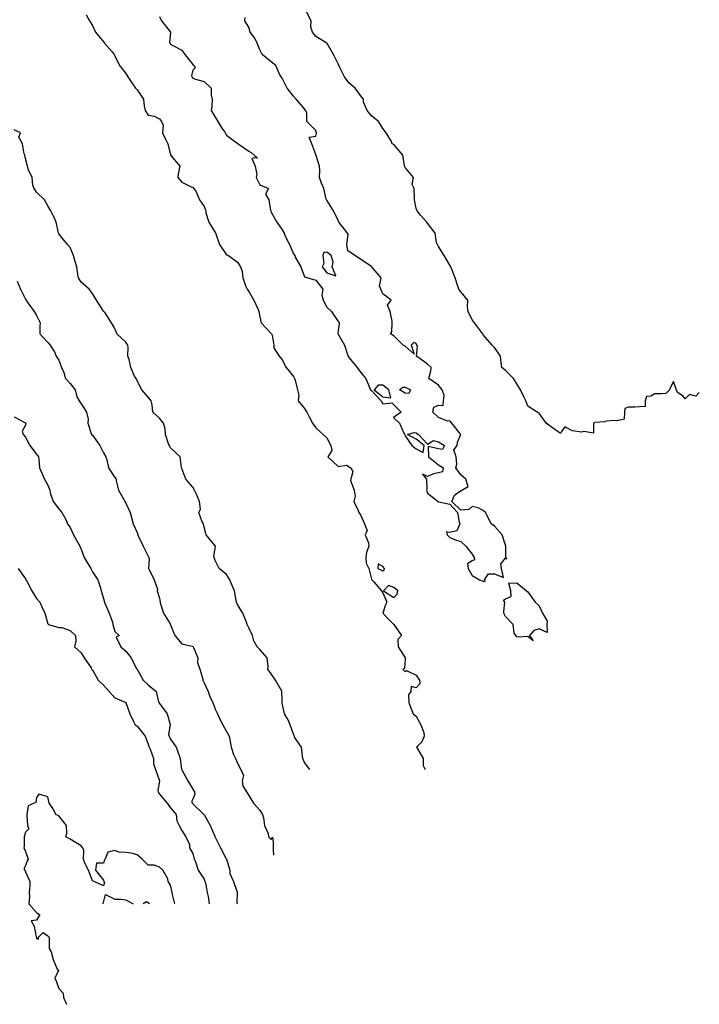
# Model space of a CAD drawing. Header units: inches. Extents: x 158323 to 160611, y 432808 to 437248.
# Tile 24 of 228: x 158995 to 159026, y 436369 to 436413. Entities that reach past the tile are written whole.
import ezdxf

# ---------------------------------------------------------------- set-up
doc = ezdxf.new("R2010")
doc.units = ezdxf.units.IN
doc.header["$MEASUREMENT"] = 0
for name, color, linetype, lineweight in [('Hoogtelijn-bestaand 10.00 M', 7, 'Continuous', 15), ('Hoogtelijn-bestaand 11.00 M', 7, 'Continuous', 15), ('Hoogtelijn-bestaand 5.00 M', 7, 'Continuous', 15), ('Hoogtelijn-bestaand 6.00 M', 7, 'Continuous', 15), ('Hoogtelijn-bestaand 7.00 M', 7, 'Continuous', 15), ('Hoogtelijn-bestaand 8.00 M', 7, 'Continuous', 15), ('Hoogtelijn-bestaand 9.00 M', 7, 'Continuous', 15)]:
    doc.layers.add(name, color=color, linetype=linetype, lineweight=lineweight)

msp = doc.modelspace()

# ---------------------------------------------------------------- linework, layer by layer
at = {"layer": 'Hoogtelijn-bestaand 10.00 M', "color": 252, "linetype": 'Continuous', "lineweight": 25}
msp.add_polyline3d([(158995.421, 436388.75, 10), (158995.75, 436388.292, 10), (158995.772, 436388.25, 10), (158995.812, 436388.188, 10), (158996.043, 436387.75, 10), (158996.25, 436387.411, 10), (158996.398, 436387.25, 10), (158996.498, 436387.003, 10), (158996.626, 436386.75, 10), (158996.75, 436386.277, 10), (158996.789, 436386.25, 10), (158997.25, 436386.105, 10), (158997.386, 436386.114, 10), (158997.75, 436385.98, 10), (158997.995, 436385.75, 10), (158998.005, 436385.495, 10), (158997.953, 436385.25, 10), (158998.25, 436384.982, 10), (158998.379, 436384.75, 10), (158998.7, 436384.3, 10), (158998.716, 436384.25, 10), (158998.75, 436384.21, 10), (158999.006, 436383.75, 10), (158999.25, 436383.527, 10), (158999.502, 436383.25, 10), (158999.75, 436382.964, 10), (159000.25, 436382.75, 10), (159000.432, 436382.25, 10), (159000.591, 436381.909, 10), (159000.668, 436381.75, 10), (159000.75, 436381.689, 10), (159001.115, 436381.25, 10), (159001.25, 436380.886, 10), (159001.296, 436380.75, 10), (159001.341, 436380.659, 10), (159001.486, 436380.25, 10), (159001.489, 436380.011, 10), (159001.58, 436379.75, 10), (159001.75, 436379.256, 10), (159001.752, 436379.25, 10), (159001.753, 436379.247, 10), (159001.75, 436379.234, 10), (159001.683, 436378.817, 10), (159001.692, 436378.75, 10), (159001.75, 436378.653, 10), (159002.105, 436378.25, 10), (159002.25, 436378.047, 10), (159002.503, 436377.75, 10), (159002.538, 436377.462, 10), (159002.636, 436377.25, 10), (159002.75, 436377.02, 10), (159002.933, 436376.75, 10), (159003.096, 436376.404, 10), (159003.106, 436376.25, 10), (159003.25, 436376, 10), (159003.315, 436375.75, 10), (159003.375, 436375.625, 10), (159003.485, 436375.25, 10), (159003.75, 436374.843, 10), (159003.787, 436374.75, 10), (159003.816, 436374.684, 10), (159003.886, 436374.25, 10), (159003.931, 436374.069, 10), (159003.973, 436373.75, 10)], dxfattribs=at)
at = {"layer": 'Hoogtelijn-bestaand 11.00 M', "color": 252, "linetype": 'Continuous', "lineweight": 25}
for points in [[(159002.443, 436373.75, 11), (159002.333, 436374.167, 11), (159002.328, 436374.25, 11), (159002.25, 436374.583, 11), (159002.141, 436374.75, 11), (159002.131, 436374.87, 11), (159001.912, 436375.25, 11), (159001.75, 436375.39, 11), (159001.522, 436375.478, 11), (159001.25, 436375.475, 11), (159000.978, 436375.75, 11), (159000.75, 436375.939, 11), (159000.484, 436376.016, 11), (159000.25, 436376.049, 11), (158999.94, 436376.06, 11), (158999.75, 436376.139, 11), (158999.441, 436376.059, 11), (158999.321, 436375.75, 11), (158999.292, 436375.708, 11), (158999.25, 436375.568, 11), (158998.941, 436375.559, 11), (158998.888, 436375.25, 11), (158999.25, 436374.803, 11), (158999.269, 436374.75, 11), (158999.292, 436374.708, 11), (158999.25, 436374.558, 11), (158998.833, 436374.75, 11), (158998.75, 436374.779, 11), (158998.583, 436375.25, 11), (158998.402, 436375.598, 11), (158998.356, 436375.75, 11), (158998.368, 436376.132, 11), (158998.318, 436376.25, 11), (158998.25, 436376.337, 11), (158998.028, 436376.472, 11), (158997.75, 436376.639, 11), (158997.565, 436376.75, 11), (158997.607, 436376.893, 11), (158997.597, 436377.25, 11), (158997.25, 436377.681, 11), (158997.107, 436377.75, 11), (158997, 436378, 11), (158996.809, 436378.25, 11), (158996.75, 436378.536, 11), (158996.35, 436378.65, 11), (158996.25, 436378.5, 11), (158996.214, 436378.286, 11), (158996.15, 436378.25, 11), (158995.875, 436378.125, 11), (158995.821, 436377.75, 11), (158995.817, 436377.683, 11), (158995.844, 436377.25, 11), (158995.9, 436377.1, 11), (158995.75, 436376.95, 11), (158995.705, 436376.795, 11), (158995.695, 436376.75, 11), (158995.695, 436376.305, 11), (158995.679, 436376.25, 11), (158995.75, 436376.083, 11), (158995.875, 436375.75, 11), (158995.83, 436375.67, 11), (158995.75, 436375.464, 11), (158995.688, 436375.312, 11), (158995.721, 436375.25, 11), (158995.75, 436375.175, 11), (158995.953, 436374.75, 11), (158995.953, 436374.548, 11), (158995.921, 436374.25, 11), (158995.941, 436374.059, 11), (158995.9, 436373.75, 11), (158996.25, 436373.361, 11), (158996.393, 436373.25, 11), (158996.333, 436373.167, 11), (158996.25, 436373.019, 11), (158996.017, 436372.983, 11), (158996.144, 436372.75, 11), (158996.232, 436372.268, 11), (158996.243, 436372.25, 11), (158996.25, 436372.2, 11), (158996.333, 436372.167, 11), (158996.333, 436372.25, 11), (158996.542, 436372.458, 11), (158996.75, 436372.321, 11), (158996.81, 436372.25, 11), (158996.816, 436372.184, 11), (158996.816, 436371.75, 11), (158996.906, 436371.594, 11), (158997, 436371.25, 11), (158997.173, 436370.827, 11), (158997.228, 436370.75, 11), (158997.066, 436370.434, 11), (158997.148, 436370.25, 11), (158997.25, 436369.953, 11), (158997.439, 436369.75, 11), (158997.453, 436369.548, 11), (158997.586, 436369.25, 11)], [(158999.237, 436373.75, 11), (158999.231, 436373.769, 11), (158999.25, 436373.805, 11), (158999.335, 436374.165, 11), (158999.75, 436373.958, 11), (159000.046, 436373.954, 11), (159000.25, 436373.923, 11), (159000.583, 436373.75, 11)], [(159001.301, 436373.75, 11), (159001.25, 436373.793, 11), (159001.167, 436373.833, 11), (159001.021, 436373.75, 11)]]:
    msp.add_polyline3d(points, dxfattribs=at)
at = {"layer": 'Hoogtelijn-bestaand 5.00 M', "color": 252, "linetype": 'Continuous', "lineweight": 25}
msp.add_polyline3d([(159001.75, 436413.45, 5), (159001.852, 436413.25, 5), (159002.25, 436412.75, 5), (159002.209, 436412.291, 5), (159002.231, 436412.25, 5), (159002.25, 436412.218, 5), (159002.353, 436412.147, 5), (159002.75, 436411.948, 5), (159002.892, 436411.75, 5), (159003.25, 436411.308, 5), (159003.309, 436411.25, 5), (159003.348, 436411.152, 5), (159003.25, 436411.054, 5), (159003.185, 436410.815, 5), (159003.206, 436410.75, 5), (159003.25, 436410.69, 5), (159003.361, 436410.639, 5), (159003.75, 436410.535, 5), (159004.068, 436410.25, 5), (159004.064, 436409.936, 5), (159004.113, 436409.75, 5), (159004.094, 436409.406, 5), (159004.071, 436409.25, 5), (159004.547, 436408.453, 5), (159004.678, 436408.274, 5), (159004.696, 436408.25, 5), (159004.75, 436408.139, 5), (159005.171, 436407.829, 5), (159005.25, 436407.782, 5), (159005.274, 436407.75, 5), (159005.75, 436407.429, 5), (159005.865, 436407.365, 5), (159006.149, 436407.117, 5), (159005.989, 436407.13, 5), (159005.897, 436407.103, 5), (159006.04, 436406.75, 5), (159006.121, 436406.379, 5), (159006.088, 436406.25, 5), (159006.25, 436405.911, 5), (159006.641, 436405.75, 5), (159006.5, 436405.5, 5), (159006.655, 436405.25, 5), (159006.725, 436404.775, 5), (159006.734, 436404.75, 5), (159006.75, 436404.698, 5), (159007.016, 436404.25, 5), (159007.25, 436403.901, 5), (159007.332, 436403.75, 5), (159007.385, 436403.615, 5), (159007.582, 436403.25, 5), (159007.75, 436402.833, 5), (159007.817, 436402.75, 5), (159007.826, 436402.674, 5), (159008.086, 436402.25, 5), (159008.25, 436401.807, 5), (159008.397, 436401.75, 5), (159008.75, 436401.65, 5), (159009.062, 436401.25, 5), (159009.026, 436400.974, 5), (159009.078, 436400.75, 5), (159009.25, 436400.45, 5), (159009.46, 436400.25, 5), (159009.75, 436399.8, 5), (159009.795, 436399.75, 5), (159009.797, 436399.703, 5), (159009.75, 436399.417, 5), (159009.737, 436399.263, 5), (159009.741, 436399.25, 5), (159009.75, 436399.234, 5), (159010.036, 436398.75, 5), (159010.179, 436398.321, 5), (159010.208, 436398.25, 5), (159010.25, 436398.183, 5), (159010.607, 436397.75, 5), (159010.75, 436397.53, 5), (159010.993, 436397.25, 5), (159011.153, 436396.847, 5), (159011.208, 436396.75, 5), (159011.25, 436396.715, 5), (159011.688, 436396.25, 5), (159011.75, 436396.116, 5), (159012.16, 436396.16, 5), (159012.57, 436395.75, 5), (159012.227, 436395.512, 5), (159012.497, 436395.25, 5), (159012.718, 436394.782, 5), (159012.734, 436394.75, 5), (159012.75, 436394.688, 5), (159013.05, 436394.25, 5), (159013.25, 436394.098, 5), (159013.554, 436393.946, 5), (159013.6, 436394.25, 5), (159013.25, 436394.542, 5), (159012.865, 436394.75, 5), (159013.159, 436394.841, 5), (159013.25, 436394.814, 5), (159013.357, 436394.75, 5), (159013.75, 436394.32, 5), (159014.026, 436394.474, 5), (159014.25, 436394.417, 5), (159014.523, 436394.25, 5), (159014.42, 436394.08, 5), (159014.25, 436394.1, 5), (159013.789, 436394.211, 5), (159013.807, 436393.75, 5), (159014.25, 436393.382, 5), (159014.452, 436393.25, 5), (159014.421, 436393.079, 5), (159014.25, 436393.038, 5), (159014.017, 436392.983, 5), (159013.75, 436392.868, 5), (159013.536, 436392.964, 5), (159013.709, 436392.75, 5), (159013.722, 436392.279, 5), (159013.707, 436392.25, 5), (159013.75, 436392.117, 5), (159014.228, 436391.75, 5), (159014.25, 436391.739, 5), (159014.262, 436391.738, 5), (159014.75, 436391.625, 5), (159015.106, 436391.25, 5), (159015.179, 436390.821, 5), (159015.207, 436390.75, 5), (159015.065, 436390.435, 5), (159014.75, 436390.367, 5), (159014.602, 436390.398, 5), (159014.635, 436390.25, 5), (159014.75, 436390.137, 5), (159014.959, 436390.041, 5), (159015.25, 436389.961, 5), (159015.466, 436389.75, 5), (159015.75, 436389.394, 5), (159015.844, 436389.25, 5), (159015.855, 436389.145, 5), (159015.75, 436389.09, 5), (159015.543, 436388.957, 5), (159015.572, 436388.75, 5), (159015.75, 436388.434, 5), (159016.089, 436388.25, 5), (159016.25, 436388.187, 5), (159016.331, 436388.169, 5), (159016.312, 436388.25, 5), (159016.489, 436388.511, 5), (159016.75, 436388.519, 5), (159017.156, 436388.345, 5), (159017.076, 436388.75, 5), (159017.034, 436388.966, 5), (159017.25, 436389.207, 5), (159017.315, 436389.185, 5), (159017.269, 436389.25, 5), (159017.269, 436389.731, 5), (159017.265, 436389.75, 5), (159017.25, 436389.795, 5), (159017.094, 436390.25, 5), (159016.75, 436390.643, 5), (159016.612, 436390.75, 5), (159016.469, 436391.031, 5), (159016.353, 436391.25, 5), (159016.25, 436391.341, 5), (159016.031, 436391.469, 5), (159015.75, 436391.525, 5), (159015.611, 436391.389, 5), (159015.25, 436391.365, 5), (159014.849, 436391.75, 5), (159014.965, 436392.035, 5), (159015.25, 436392.242, 5), (159015.276, 436392.224, 5), (159015.295, 436392.25, 5), (159015.578, 436392.422, 5), (159015.471, 436392.75, 5), (159015.25, 436392.94, 5), (159015.022, 436393.25, 5), (159015.076, 436393.424, 5), (159015.04, 436393.75, 5), (159014.937, 436394.063, 5), (159015.088, 436394.25, 5), (159015.096, 436394.404, 5), (159015.25, 436394.75, 5), (159014.842, 436395.25, 5), (159014.75, 436395.364, 5), (159014.651, 436395.349, 5), (159014.25, 436395.505, 5), (159013.99, 436395.75, 5), (159014.038, 436395.962, 5), (159014.25, 436396.065, 5), (159014.457, 436396.043, 5), (159014.478, 436396.25, 5), (159014.497, 436396.503, 5), (159014.417, 436396.75, 5), (159014.25, 436396.95, 5), (159013.821, 436397.25, 5), (159013.904, 436397.596, 5), (159013.917, 436397.75, 5), (159013.75, 436397.896, 5), (159013.267, 436398.25, 5), (159013.304, 436398.696, 5), (159013.277, 436398.75, 5), (159013.25, 436398.825, 5), (159013.137, 436398.863, 5), (159013.031, 436398.75, 5), (159013.159, 436398.341, 5), (159012.75, 436398.692, 5), (159012.67, 436398.75, 5), (159012.25, 436399.155, 5), (159012.093, 436399.25, 5), (159012.154, 436399.346, 5), (159012.168, 436399.75, 5), (159012.18, 436399.82, 5), (159012.089, 436400.25, 5), (159011.961, 436400.539, 5), (159012.13, 436400.75, 5), (159011.75, 436401.047, 5), (159011.666, 436401.25, 5), (159011.612, 436401.388, 5), (159011.675, 436401.75, 5), (159011.321, 436402.179, 5), (159011.257, 436402.25, 5), (159011.25, 436402.257, 5), (159011.244, 436402.263, 5), (159010.19, 436402.97, 5), (159010.14, 436403.25, 5), (159010.203, 436403.703, 5), (159010.172, 436403.75, 5), (159009.972, 436404.028, 5), (159009.792, 436404.25, 5), (159009.75, 436404.315, 5), (159009.545, 436404.75, 5), (159009.25, 436405.226, 5), (159009.234, 436405.25, 5), (159009.222, 436405.278, 5), (159009.112, 436405.75, 5), (159009.009, 436405.991, 5), (159008.913, 436406.25, 5), (159008.935, 436406.565, 5), (159008.927, 436406.75, 5), (159008.766, 436407.234, 5), (159008.757, 436407.25, 5), (159008.75, 436407.268, 5), (159008.57, 436407.75, 5), (159008.45, 436408.05, 5), (159008.75, 436408.096, 5), (159008.787, 436408.213, 5), (159008.79, 436408.25, 5), (159008.75, 436408.354, 5), (159008.36, 436408.75, 5), (159008.36, 436409.14, 5), (159008.291, 436409.25, 5), (159008.25, 436409.32, 5), (159007.876, 436409.75, 5), (159007.75, 436409.886, 5), (159007.475, 436410.25, 5), (159007.25, 436410.697, 5), (159007.203, 436410.75, 5), (159007.125, 436410.875, 5), (159006.969, 436411.25, 5), (159006.75, 436411.428, 5), (159006.346, 436411.75, 5), (159006.25, 436411.955, 5), (159006.136, 436412.25, 5), (159006.026, 436412.474, 5), (159005.81, 436412.75, 5), (159005.75, 436412.972, 5), (159005.581, 436413.25, 5), (159005.589, 436413.411, 5)], dxfattribs=at)
for points in [[(159009.036, 436402.25, 5), (159009.25, 436401.974, 5), (159009.647, 436401.853, 5), (159009.491, 436402.25, 5), (159009.537, 436402.463, 5), (159009.449, 436402.75, 5), (159009.25, 436402.904, 5), (159009.112, 436402.888, 5), (159009.068, 436402.75, 5), (159009.108, 436402.392, 5)], [(159011.371, 436396.75, 5), (159011.75, 436396.438, 5), (159012.118, 436396.382, 5), (159012.022, 436396.75, 5), (159011.75, 436396.955, 5), (159011.542, 436396.958, 5)], [(159012.506, 436396.75, 5), (159012.644, 436396.857, 5), (159012.75, 436396.862, 5), (159012.994, 436396.75, 5), (159012.922, 436396.578, 5), (159012.75, 436396.603, 5)], [(159017.163, 436387.337, 5), (159017.25, 436387.388, 5), (159017.505, 436387.496, 5), (159017.488, 436387.75, 5), (159017.402, 436388.098, 5), (159017.75, 436388.106, 5), (159018.195, 436387.75, 5), (159018.25, 436387.708, 5), (159018.581, 436387.25, 5), (159018.75, 436387.076, 5), (159018.904, 436386.75, 5), (159019.11, 436386.391, 5), (159019.099, 436386.25, 5), (159019.12, 436385.88, 5), (159018.75, 436386.051, 5), (159018.517, 436385.983, 5), (159018.319, 436385.75, 5), (159018.487, 436385.513, 5), (159018.25, 436385.713, 5), (159017.822, 436385.678, 5), (159017.75, 436385.69, 5), (159017.642, 436385.858, 5), (159017.588, 436386.25, 5), (159017.25, 436386.599, 5), (159017.179, 436386.75, 5), (159017.17, 436386.83, 5), (159017.218, 436387.25, 5)]]:
    msp.add_polyline3d(points, close=True, dxfattribs=at)
at = {"layer": 'Hoogtelijn-bestaand 6.00 M', "color": 252, "linetype": 'Continuous', "lineweight": 25}
for points in [[(158998.477, 436413.524, 6), (158998.625, 436413.25, 6), (158998.75, 436413.046, 6), (158998.896, 436412.75, 6), (158999.25, 436412.321, 6), (158999.297, 436412.25, 6), (158999.636, 436411.864, 6), (158999.726, 436411.75, 6), (158999.75, 436411.695, 6), (158999.965, 436411.25, 6), (159000.25, 436410.897, 6), (159000.335, 436410.75, 6), (159000.518, 436410.482, 6), (159000.677, 436410.25, 6), (159000.75, 436410.166, 6), (159001.038, 436409.75, 6), (159001.068, 436409.432, 6), (159001.11, 436409.25, 6), (159001.25, 436409.037, 6), (159001.512, 436408.988, 6), (159001.75, 436408.871, 6), (159001.843, 436408.75, 6), (159001.913, 436408.587, 6), (159001.894, 436408.25, 6), (159002.006, 436407.994, 6), (159002.124, 436407.75, 6), (159002.25, 436407.263, 6), (159002.254, 436407.25, 6), (159002.269, 436407.231, 6), (159002.672, 436406.75, 6), (159002.589, 436406.411, 6), (159002.578, 436406.25, 6), (159002.75, 436406.039, 6), (159003.177, 436405.823, 6), (159003.25, 436405.818, 6), (159003.289, 436405.75, 6), (159003.391, 436405.609, 6), (159003.547, 436405.25, 6), (159003.75, 436404.952, 6), (159003.832, 436404.75, 6), (159003.83, 436404.67, 6), (159003.968, 436404.25, 6), (159004.25, 436403.783, 6), (159004.275, 436403.75, 6), (159004.275, 436403.725, 6), (159004.438, 436403.25, 6), (159004.75, 436402.785, 6), (159004.844, 436402.75, 6), (159005.25, 436402.456, 6), (159005.376, 436402.25, 6), (159005.464, 436402.036, 6), (159005.49, 436401.75, 6), (159005.628, 436401.372, 6), (159005.681, 436401.25, 6), (159005.75, 436401.146, 6), (159005.98, 436400.75, 6), (159006.168, 436400.332, 6), (159006.209, 436400.25, 6), (159006.25, 436400.013, 6), (159006.302, 436399.75, 6), (159006.75, 436399.267, 6), (159006.764, 436399.25, 6), (159006.804, 436399.196, 6), (159006.871, 436398.75, 6), (159006.879, 436398.621, 6), (159007.108, 436398.25, 6), (159007.25, 436398.09, 6), (159007.429, 436397.75, 6), (159007.75, 436397.343, 6), (159007.804, 436397.25, 6), (159007.823, 436397.177, 6), (159007.932, 436396.75, 6), (159007.991, 436396.509, 6), (159007.967, 436396.25, 6), (159008.25, 436395.907, 6), (159008.348, 436395.75, 6), (159008.461, 436395.539, 6), (159008.603, 436395.25, 6), (159008.75, 436395.049, 6), (159009.078, 436394.75, 6), (159009.25, 436394.604, 6), (159009.423, 436394.25, 6), (159009.471, 436394.029, 6), (159009.293, 436393.75, 6), (159009.75, 436393.318, 6), (159010.132, 436393.368, 6), (159010.25, 436393.305, 6), (159010.316, 436393.25, 6), (159010.41, 436393.09, 6), (159010.328, 436392.75, 6), (159010.309, 436392.691, 6), (159010.466, 436392.25, 6), (159010.516, 436391.984, 6), (159010.455, 436391.75, 6), (159010.652, 436391.348, 6), (159010.674, 436391.25, 6), (159010.75, 436391.15, 6), (159010.93, 436390.75, 6), (159011.055, 436390.445, 6), (159010.958, 436390.25, 6), (159011.107, 436389.893, 6), (159011.129, 436389.75, 6), (159011.028, 436389.472, 6), (159010.994, 436389.25, 6), (159011.007, 436388.993, 6), (159011.135, 436388.75, 6), (159011.25, 436388.276, 6), (159011.26, 436388.25, 6), (159011.35, 436388.15, 6), (159011.7, 436387.75, 6), (159011.75, 436387.655, 6), (159011.935, 436387.25, 6), (159011.868, 436387.132, 6), (159011.759, 436386.75, 6), (159012, 436386.5, 6), (159012.243, 436386.25, 6), (159012.25, 436386.241, 6), (159012.592, 436385.75, 6), (159012.431, 436385.569, 6), (159012.448, 436385.25, 6), (159012.75, 436384.755, 6), (159012.756, 436384.75, 6), (159012.759, 436384.741, 6), (159012.75, 436384.688, 6), (159012.724, 436384.276, 6), (159012.647, 436384.25, 6), (159012.75, 436384.147, 6), (159012.819, 436384.182, 6), (159013.25, 436383.974, 6), (159013.403, 436383.75, 6), (159013.417, 436383.583, 6), (159013.25, 436383.412, 6), (159013.031, 436383.469, 6), (159013.006, 436383.25, 6), (159012.899, 436383.102, 6), (159012.921, 436382.75, 6), (159013.031, 436382.469, 6), (159013.112, 436382.25, 6), (159013.25, 436382.138, 6), (159013.451, 436381.75, 6), (159013.594, 436381.406, 6), (159013.608, 436381.25, 6), (159013.498, 436381.002, 6), (159013.267, 436380.75, 6), (159013.291, 436380.709, 6), (159013.563, 436380.25, 6), (159013.563, 436379.937, 6), (159013.644, 436379.75, 6)], [(159025.926, 436396.633, 6), (159025.768, 436396.459, 6), (159025.487, 436396.54, 6), (159025.285, 436396.341, 6), (159025.199, 436396.455, 6), (159024.953, 436396.628, 6), (159024.89, 436396.773, 6), (159024.772, 436397.117, 6), (159024.75, 436397.083, 6), (159024.634, 436396.866, 6), (159024.587, 436396.75, 6), (159024.424, 436396.576, 6), (159024.25, 436396.56, 6), (159023.929, 436396.571, 6), (159023.75, 436396.461, 6), (159023.557, 436396.443, 6), (159023.5, 436396.25, 6), (159023.5, 436396, 6), (159023.25, 436395.988, 6), (159023.037, 436395.963, 6), (159022.75, 436395.969, 6), (159022.593, 436395.907, 6), (159022.575, 436395.75, 6), (159022.565, 436395.435, 6), (159022.25, 436395.352, 6), (159022.131, 436395.369, 6), (159021.75, 436395.35, 6), (159021.681, 436395.319, 6), (159021.25, 436395.278, 6), (159021.228, 436395.272, 6), (159021.188, 436395.25, 6), (159021.188, 436394.812, 6), (159020.75, 436394.875, 6), (159020.65, 436394.85, 6), (159020.25, 436394.909, 6), (159019.908, 436395.092, 6), (159019.75, 436394.875, 6), (159019.71, 436394.79, 6), (159019.25, 436395.126, 6), (159019.073, 436395.25, 6), (159018.75, 436395.706, 6), (159018.667, 436395.75, 6), (159018.25, 436396.007, 6), (159018.161, 436396.25, 6), (159018.067, 436396.433, 6), (159017.914, 436396.75, 6), (159017.75, 436397.016, 6), (159017.602, 436397.25, 6), (159017.25, 436397.609, 6), (159017.087, 436397.75, 6), (159017.049, 436397.951, 6), (159017.028, 436398.25, 6), (159016.75, 436398.635, 6), (159016.65, 436398.75, 6), (159016.25, 436399.203, 6), (159016.237, 436399.25, 6), (159016.179, 436399.321, 6), (159015.867, 436399.75, 6), (159015.75, 436399.88, 6), (159015.579, 436400.25, 6), (159015.547, 436400.453, 6), (159015.563, 436400.75, 6), (159015.25, 436401.13, 6), (159015.151, 436401.25, 6), (159015.12, 436401.38, 6), (159014.999, 436401.75, 6), (159014.829, 436402.171, 6), (159014.805, 436402.25, 6), (159014.75, 436402.323, 6), (159014.498, 436402.75, 6), (159014.25, 436403.156, 6), (159014.198, 436403.25, 6), (159014.165, 436403.336, 6), (159014.102, 436403.75, 6), (159013.75, 436404.203, 6), (159013.723, 436404.25, 6), (159013.446, 436404.554, 6), (159013.288, 436404.75, 6), (159013.25, 436404.862, 6), (159013.178, 436405.25, 6), (159013.177, 436405.323, 6), (159013.158, 436405.75, 6), (159013.065, 436405.935, 6), (159013.135, 436406.25, 6), (159012.75, 436406.699, 6), (159012.728, 436406.75, 6), (159012.722, 436406.778, 6), (159012.656, 436407.25, 6), (159012.25, 436407.715, 6), (159012.172, 436407.75, 6), (159012.15, 436407.85, 6), (159011.901, 436408.25, 6), (159011.75, 436408.439, 6), (159011.566, 436408.75, 6), (159011.25, 436409.006, 6), (159011.054, 436409.25, 6), (159010.888, 436409.612, 6), (159010.888, 436409.75, 6), (159010.75, 436409.914, 6), (159010.516, 436410.25, 6), (159010.25, 436410.472, 6), (159010.045, 436410.75, 6), (159009.809, 436411.191, 6), (159009.8, 436411.25, 6), (159009.75, 436411.335, 6), (159009.546, 436411.75, 6), (159009.256, 436412.244, 6), (159009.254, 436412.25, 6), (159009.25, 436412.253, 6), (159009.245, 436412.255, 6), (159008.75, 436412.55, 6), (159008.599, 436412.75, 6), (159008.533, 436412.967, 6), (159008.548, 436413.25, 6), (159008.336, 436413.664, 6)]]:
    msp.add_polyline3d(points, dxfattribs=at)
for points in [[(159011.531, 436388.75, 6), (159011.75, 436388.639, 6), (159011.81, 436388.69, 6), (159011.825, 436388.75, 6), (159011.75, 436388.84, 6), (159011.544, 436388.956, 6)], [(159011.792, 436387.75, 6), (159012.25, 436387.451, 6), (159012.401, 436387.599, 6), (159012.434, 436387.75, 6), (159012.25, 436387.897, 6), (159012.016, 436387.984, 6)]]:
    msp.add_polyline3d(points, close=True, dxfattribs=at)
at = {"layer": 'Hoogtelijn-bestaand 7.00 M', "color": 252, "linetype": 'Continuous', "lineweight": 25}
msp.add_polyline3d([(159008.485, 436379.75, 7), (159008.25, 436380.065, 7), (159008.167, 436380.25, 7), (159008.152, 436380.349, 7), (159008.118, 436380.75, 7), (159007.8, 436381.2, 7), (159007.795, 436381.25, 7), (159007.75, 436381.344, 7), (159007.609, 436381.75, 7), (159007.518, 436381.982, 7), (159007.347, 436382.25, 7), (159007.254, 436382.746, 7), (159007.253, 436382.75, 7), (159007.25, 436382.875, 7), (159007.24, 436383.25, 7), (159007.231, 436383.269, 7), (159006.953, 436383.75, 7), (159006.75, 436384.041, 7), (159006.607, 436384.25, 7), (159006.617, 436384.383, 7), (159006.584, 436384.75, 7), (159006.25, 436385.131, 7), (159006.132, 436385.25, 7), (159005.982, 436385.518, 7), (159005.921, 436385.75, 7), (159005.75, 436386.101, 7), (159005.68, 436386.25, 7), (159005.657, 436386.344, 7), (159005.487, 436386.75, 7), (159005.25, 436387.14, 7), (159005.209, 436387.25, 7), (159005.185, 436387.315, 7), (159005.113, 436387.75, 7), (159005.009, 436387.991, 7), (159004.906, 436388.25, 7), (159004.75, 436388.478, 7), (159004.423, 436388.75, 7), (159004.25, 436389.103, 7), (159004.206, 436389.25, 7), (159004.191, 436389.309, 7), (159004.25, 436389.645, 7), (159004.268, 436389.732, 7), (159004.262, 436389.75, 7), (159004.25, 436389.765, 7), (159003.844, 436390.25, 7), (159003.75, 436390.607, 7), (159003.719, 436390.75, 7), (159003.662, 436390.838, 7), (159003.519, 436391.25, 7), (159003.591, 436391.409, 7), (159003.553, 436391.75, 7), (159003.401, 436392.099, 7), (159003.33, 436392.25, 7), (159003.25, 436392.394, 7), (159002.929, 436392.75, 7), (159002.75, 436393.226, 7), (159002.744, 436393.25, 7), (159002.735, 436393.266, 7), (159002.688, 436393.75, 7), (159002.25, 436394.154, 7), (159002.199, 436394.25, 7), (159002.166, 436394.334, 7), (159002.024, 436394.75, 7), (159002.006, 436394.994, 7), (159001.936, 436395.25, 7), (159001.75, 436395.471, 7), (159001.461, 436395.75, 7), (159001.434, 436396.067, 7), (159001.379, 436396.25, 7), (159001.25, 436396.41, 7), (159000.968, 436396.75, 7), (159000.75, 436397.151, 7), (159000.704, 436397.25, 7), (159000.642, 436397.358, 7), (159000.471, 436397.75, 7), (159000.393, 436398.107, 7), (159000.331, 436398.25, 7), (159000.349, 436398.651, 7), (159000.34, 436398.75, 7), (159000.25, 436398.874, 7), (158999.84, 436399.25, 7), (158999.75, 436399.488, 7), (158999.604, 436399.75, 7), (158999.316, 436400.184, 7), (158999.264, 436400.25, 7), (158999.25, 436400.271, 7), (158998.934, 436400.75, 7), (158998.75, 436401.06, 7), (158998.602, 436401.25, 7), (158998.25, 436401.559, 7), (158998.136, 436401.75, 7), (158998.094, 436401.906, 7), (158998.059, 436402.25, 7), (158997.963, 436402.537, 7), (158997.899, 436402.75, 7), (158997.75, 436403.113, 7), (158997.638, 436403.25, 7), (158997.25, 436403.732, 7), (158997.24, 436403.75, 7), (158997.23, 436403.77, 7), (158997.13, 436404.25, 7), (158997.045, 436404.456, 7), (158996.893, 436404.75, 7), (158996.75, 436404.982, 7), (158996.605, 436405.25, 7), (158996.25, 436405.594, 7), (158996.142, 436405.75, 7), (158996.09, 436405.91, 7), (158996.055, 436406.25, 7), (158995.875, 436406.625, 7), (158995.841, 436406.75, 7), (158995.75, 436407.089, 7), (158995.722, 436407.25, 7), (158995.7, 436407.3, 7), (158995.615, 436407.75, 7), (158995.456, 436408.044, 7), (158995.534, 436408.25, 7), (158995.25, 436408.377, 7)], dxfattribs=at)
at = {"layer": 'Hoogtelijn-bestaand 8.00 M', "color": 252, "linetype": 'Continuous', "lineweight": 25}
msp.add_polyline3d([(158995.386, 436401.614, 8), (158995.532, 436401.25, 8), (158995.75, 436400.805, 8), (158995.792, 436400.75, 8), (158995.861, 436400.639, 8), (158996.149, 436400.25, 8), (158996.25, 436400.076, 8), (158996.407, 436399.75, 8), (158996.404, 436399.596, 8), (158996.404, 436399.25, 8), (158996.75, 436398.858, 8), (158996.866, 436398.75, 8), (158997.06, 436398.44, 8), (158997.134, 436398.25, 8), (158997.25, 436398.076, 8), (158997.366, 436397.75, 8), (158997.478, 436397.522, 8), (158997.543, 436397.25, 8), (158997.75, 436397.028, 8), (158997.977, 436396.75, 8), (158998.061, 436396.439, 8), (158998.164, 436396.25, 8), (158998.25, 436396.115, 8), (158998.482, 436395.75, 8), (158998.566, 436395.434, 8), (158998.552, 436395.25, 8), (158998.702, 436394.798, 8), (158998.717, 436394.75, 8), (158998.75, 436394.713, 8), (158999.091, 436394.25, 8), (158999.25, 436393.92, 8), (158999.358, 436393.75, 8), (158999.393, 436393.607, 8), (158999.468, 436393.25, 8), (158999.75, 436392.828, 8), (158999.81, 436392.75, 8), (158999.821, 436392.679, 8), (158999.914, 436392.25, 8), (159000.158, 436391.842, 8), (159000.209, 436391.75, 8), (159000.25, 436391.681, 8), (159000.444, 436391.25, 8), (159000.524, 436390.976, 8), (159000.583, 436390.75, 8), (159000.75, 436390.358, 8), (159000.788, 436390.25, 8), (159000.816, 436390.184, 8), (159001.025, 436389.75, 8), (159001.25, 436389.305, 8), (159001.284, 436389.25, 8), (159001.299, 436389.201, 8), (159001.265, 436388.75, 8), (159001.271, 436388.729, 8), (159001.515, 436388.25, 8), (159001.67, 436387.83, 8), (159001.651, 436387.75, 8), (159001.75, 436387.427, 8), (159001.781, 436387.25, 8), (159001.789, 436387.211, 8), (159001.938, 436386.75, 8), (159002.232, 436386.268, 8), (159002.238, 436386.25, 8), (159002.25, 436386.226, 8), (159002.446, 436385.75, 8), (159002.75, 436385.387, 8), (159003.224, 436385.276, 8), (159003.25, 436385.26, 8), (159003.264, 436385.25, 8), (159003.279, 436385.221, 8), (159003.475, 436384.75, 8), (159003.454, 436384.546, 8), (159003.555, 436384.25, 8), (159003.703, 436383.798, 8), (159003.7, 436383.75, 8), (159003.75, 436383.634, 8), (159003.928, 436383.25, 8), (159004.026, 436382.974, 8), (159004.139, 436382.75, 8), (159004.25, 436382.451, 8), (159004.354, 436382.25, 8), (159004.431, 436382.069, 8), (159004.592, 436381.75, 8), (159004.75, 436381.457, 8), (159004.869, 436381.25, 8), (159004.909, 436381.091, 8), (159004.969, 436380.75, 8), (159005.076, 436380.424, 8), (159005.162, 436380.25, 8), (159005.25, 436380.039, 8), (159005.391, 436379.75, 8), (159005.512, 436379.488, 8), (159005.46, 436379.25, 8), (159005.48, 436379.02, 8), (159005.652, 436378.75, 8), (159005.75, 436378.586, 8), (159005.971, 436378.25, 8), (159006.25, 436377.942, 8), (159006.363, 436377.75, 8), (159006.412, 436377.588, 8), (159006.46, 436377.25, 8), (159006.614, 436376.886, 8), (159006.635, 436376.75, 8), (159006.75, 436376.619, 8), (159006.818, 436376.722, 8), (159006.843, 436376.492, 8), (159006.852, 436376.173, 8), (159006.867, 436375.918, 8)], dxfattribs=at)
at = {"layer": 'Hoogtelijn-bestaand 9.00 M', "color": 252, "linetype": 'Continuous', "lineweight": 25}
msp.add_polyline3d([(158995.25, 436395.531, 9), (158995.7, 436395.3, 9), (158995.75, 436395.263, 9), (158995.759, 436395.25, 9), (158995.766, 436395.234, 9), (158995.75, 436395.159, 9), (158995.609, 436394.891, 9), (158995.655, 436394.75, 9), (158995.75, 436394.63, 9), (158995.954, 436394.25, 9), (158996.25, 436393.866, 9), (158996.334, 436393.75, 9), (158996.349, 436393.651, 9), (158996.384, 436393.25, 9), (158996.507, 436392.993, 9), (158996.612, 436392.75, 9), (158996.75, 436392.481, 9), (158996.849, 436392.25, 9), (158996.868, 436392.132, 9), (158996.997, 436391.75, 9), (158997.25, 436391.418, 9), (158997.381, 436391.25, 9), (158997.556, 436390.944, 9), (158997.633, 436390.75, 9), (158997.75, 436390.578, 9), (158997.91, 436390.25, 9), (158998.114, 436389.886, 9), (158998.194, 436389.75, 9), (158998.25, 436389.612, 9), (158998.386, 436389.25, 9), (158998.558, 436388.942, 9), (158998.676, 436388.75, 9), (158998.75, 436388.594, 9), (158998.994, 436388.25, 9), (158999.109, 436387.891, 9), (158999.144, 436387.75, 9), (158999.25, 436387.406, 9), (158999.286, 436387.25, 9), (158999.302, 436387.198, 9), (158999.5, 436386.75, 9), (158999.656, 436386.345, 9), (158999.669, 436386.25, 9), (158999.75, 436385.932, 9), (158999.955, 436385.75, 9), (158999.823, 436385.677, 9), (159000.032, 436385.25, 9), (159000.25, 436385.05, 9), (159000.484, 436384.75, 9), (159000.733, 436384.267, 9), (159000.736, 436384.25, 9), (159000.75, 436384.24, 9), (159001.024, 436383.75, 9), (159001.25, 436383.541, 9), (159001.601, 436383.25, 9), (159001.716, 436382.784, 9), (159001.724, 436382.75, 9), (159001.75, 436382.71, 9), (159002.098, 436382.25, 9), (159002.232, 436381.768, 9), (159002.232, 436381.75, 9), (159002.159, 436381.341, 9), (159002.195, 436381.25, 9), (159002.25, 436381.119, 9), (159002.497, 436380.75, 9), (159002.656, 436380.344, 9), (159002.682, 436380.25, 9), (159002.745, 436379.755, 9), (159002.746, 436379.75, 9), (159002.75, 436379.744, 9), (159003.023, 436379.25, 9), (159003.25, 436378.88, 9), (159003.325, 436378.75, 9), (159003.343, 436378.657, 9), (159003.25, 436378.423, 9), (159003.192, 436378.308, 9), (159003.229, 436378.25, 9), (159003.25, 436378.221, 9), (159003.745, 436377.75, 9), (159003.75, 436377.737, 9), (159004.023, 436377.25, 9), (159004.229, 436376.771, 9), (159004.232, 436376.75, 9), (159004.25, 436376.732, 9), (159004.493, 436376.25, 9), (159004.747, 436375.753, 9), (159004.747, 436375.75, 9), (159004.75, 436375.742, 9), (159004.898, 436375.25, 9), (159004.901, 436375.099, 9), (159005.067, 436374.75, 9), (159005.234, 436374.266, 9), (159005.235, 436374.25, 9), (159005.22, 436373.78, 9), (159005.234, 436373.75, 9)], dxfattribs=at)

doc.saveas('drawing.dxf')
